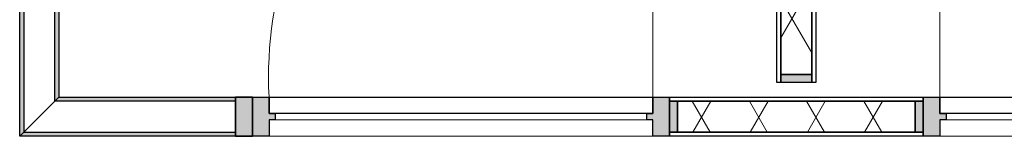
# Model space of a CAD drawing. Header units: millimetres. Extents: x 3625 to 90524, y -20577 to 42628.
# Tile 128 of 256: x 53025 to 55409, y 32113 to 32396. Entities that reach past the tile are written whole.
import ezdxf

# ---------------------------------------------------------------- set-up
doc = ezdxf.new("R2010")
doc.units = ezdxf.units.MM
doc.layers.add('A-GLAZ', color=6, linetype='Continuous', lineweight=18)
doc.layers.add('A-GLAZ-CWMG', color=3, linetype='Continuous', lineweight=18)

# ---------------------------------------------------------------- blocks, each defined once
blk = doc.blocks.new('22_KA_systeempanel_deur - staal-7815273-Plotview plafond vierde Verdieping - 1 op 100')
at = {"layer": 'A-GLAZ'}
h = blk.add_hatch(color=256, dxfattribs=at)
h.paths.add_polyline_path([(-504.8, 47.5), (-504.8, -47.5), (-464.8, -47.5), (-464.8, -7.5), (-449.8, -7.5), (-449.8, 7.5), (-464.8, 7.5), (-464.8, 47.5)], flags=0)
h.paths.add_polyline_path([(464.7, 47.5), (464.7, 7.5), (449.7, 7.5), (449.7, -7.5), (464.7, -7.5), (464.7, -47.5), (504.7, -47.5), (504.7, 47.5)], flags=0)
at = {"layer": 'A-GLAZ', "lineweight": 25}
for p, q in [((-504.8, 47.5), (-464.8, 47.5)), ((-504.8, -47.5), (-504.8, 47.5)), ((-464.8, 47.5), (-464.8, 7.5)), ((464.7, 47.5), (504.7, 47.5)), ((464.7, 7.5), (464.7, 47.5)), ((504.7, 47.5), (504.7, -47.5)), ((-464.8, 7.5), (-449.8, 7.5)), ((-449.8, 7.5), (-449.8, -7.5)), ((449.7, -7.5), (449.7, 7.5)), ((449.7, 7.5), (464.7, 7.5)), ((-449.8, -7.5), (-464.8, -7.5)), ((-464.8, -7.5), (-464.8, -47.5)), ((-464.8, -47.5), (-464.8, -7.5)), ((-464.8, -7.5), (464.7, -7.5)), ((464.7, -7.5), (449.7, -7.5)), ((464.7, -47.5), (464.7, -7.5)), ((464.7, -7.5), (464.7, -47.5)), ((-464.8, -47.5), (-504.8, -47.5)), ((464.7, -47.5), (-464.8, -47.5)), ((504.7, -47.5), (464.7, -47.5))]:
    blk.add_line(p, q, dxfattribs=at)
at = {"layer": 'A-GLAZ'}
for p, q in [((464.7, 47.5), (-464.8, 47.5)), ((449.7, 7.5), (-449.8, 7.5)), ((-464.8, -47.5), (-464.8, -1025))]:
    blk.add_line(p, q, dxfattribs=at)
blk.add_arc((-463.5, -95.5), 929.5, 269.9237, 2.9578, dxfattribs=at)
blk = doc.blocks.new('22_KA_systeempanel_deur - staal-7815274-Plotview plafond vierde Verdieping - 1 op 100')
at = {"layer": 'A-GLAZ'}
h = blk.add_hatch(color=256, dxfattribs=at)
h.paths.add_polyline_path([(-515, -47.5), (-475, -47.5), (-475, -7.5), (-460, -7.5), (-460, 7.5), (-475, 7.5), (-475, 47.5), (-515, 47.5)], flags=0)
h.paths.add_polyline_path([(475, -47.5), (515, -47.5), (515, 47.5), (475, 47.5), (475, 7.5), (460, 7.5), (460, -7.5), (475, -7.5)], flags=0)
for p, q in [((-475, 47.5), (-475, 1045.4)), ((-460, -7.5), (460, -7.5)), ((-475, -47.5), (475, -47.5))]:
    blk.add_line(p, q, dxfattribs=at)
at = {"layer": 'A-GLAZ', "lineweight": 25}
for p, q in [((-515, -47.5), (-515, 47.5)), ((-515, 47.5), (-475, 47.5)), ((-475, 47.5), (-475, 7.5)), ((-475, 47.5), (475, 47.5)), ((-475, 7.5), (-475, 47.5)), ((475, 7.5), (475, 47.5)), ((475, 47.5), (515, 47.5)), ((475, 47.5), (475, 7.5)), ((515, 47.5), (515, -47.5)), ((-475, 7.5), (-460, 7.5)), ((475, 7.5), (-475, 7.5)), ((-460, 7.5), (-460, -7.5)), ((460, -7.5), (460, 7.5)), ((460, 7.5), (475, 7.5)), ((-460, -7.5), (-475, -7.5)), ((-475, -7.5), (-475, -47.5)), ((475, -7.5), (460, -7.5)), ((475, -47.5), (475, -7.5)), ((-475, -47.5), (-515, -47.5)), ((515, -47.5), (475, -47.5))]:
    blk.add_line(p, q, dxfattribs=at)
at = {"layer": 'A-GLAZ'}
blk.add_arc((-473.8, 95.5), 950, 357.106, 90.0746, dxfattribs=at)
blk = doc.blocks.new('22_KA_systeempanel_interline_dubbelglas_horizontaal_hoek - paneel_boven-6696071-Plotview plafond vierde Verdieping - 1 op 100')
at = {"layer": 'A-GLAZ'}
for points in [[(-237.7, 47.5), (-237.7, 37.5), (275.2, 37.5), (285.2, 47.5)], [(-237.7, -37.5), (-237.7, -47.5), (190.2, -47.5), (200.2, -37.5)]]:
    blk.add_hatch(color=256, dxfattribs=at).paths.add_polyline_path(points, flags=0)
at = {"layer": 'A-GLAZ', "lineweight": 25}
for p, q in [((-237.7, 47.5), (285.2, 47.5)), ((-237.7, 37.5), (-237.7, 47.5)), ((275.2, 37.5), (-237.7, 37.5)), ((285.2, 47.5), (275.2, 37.5)), ((-237.7, -47.5), (-237.7, -37.5)), ((-237.7, -37.5), (200.2, -37.5)), ((190.2, -47.5), (-237.7, -47.5)), ((200.2, -37.5), (190.2, -47.5))]:
    blk.add_line(p, q, dxfattribs=at)
at = {"layer": 'A-GLAZ'}
blk.add_line((275.2, 37.5), (200.2, -37.5), dxfattribs=at)
blk = doc.blocks.new('22_KA_systeempanel_dicht - staal-V13-Plotview plafond vierde Verdieping - 1 op 100')
at = {"layer": 'A-GLAZ'}
h = blk.add_hatch(color=256, dxfattribs=at)
h.paths.add_polyline_path([(307.5, -37.5), (307.5, 37.5), (287.5, 37.5), (287.5, -37.5)], flags=0)
h.paths.add_polyline_path([(-287.5, -37.5), (-287.5, 37.5), (-307.5, 37.5), (-307.5, -37.5)], flags=0)
h = blk.add_hatch(dxfattribs=at)
h.set_pattern_fill('FP_205', color=256, style=0, pattern_type=2)
h.set_pattern_definition([(60, (-5460.79, -32160.9), (-103.92305, 60), []), (120, (-5460.79, -32160.9), (-103.92305, -60), [])])
h.paths.add_polyline_path([(287.5, -37.5), (287.5, 37.5), (-287.5, 37.5), (-287.5, -37.5)], flags=0)
at = {"layer": 'A-GLAZ', "lineweight": 25}
for p, q in [((-307.5, 47.5), (307.5, 47.5)), ((-307.5, 37.5), (-307.5, 47.5)), ((307.5, 37.5), (-307.5, 37.5)), ((-307.5, -37.5), (-307.5, 37.5)), ((-307.5, 37.5), (-287.5, 37.5)), ((-287.5, 37.5), (287.5, 37.5)), ((-287.5, -37.5), (-287.5, 37.5)), ((-287.5, 37.5), (-287.5, -37.5)), ((287.5, 37.5), (287.5, -37.5)), ((287.5, -37.5), (287.5, 37.5)), ((287.5, 37.5), (307.5, 37.5)), ((307.5, 47.5), (307.5, 37.5)), ((307.5, 37.5), (307.5, -37.5)), ((-307.5, -47.5), (-307.5, -37.5)), ((-307.5, -37.5), (307.5, -37.5)), ((-287.5, -37.5), (-307.5, -37.5)), ((307.5, -47.5), (-307.5, -47.5)), ((287.5, -37.5), (-287.5, -37.5)), ((307.5, -37.5), (287.5, -37.5)), ((307.5, -37.5), (307.5, -47.5))]:
    blk.add_line(p, q, dxfattribs=at)
blk = doc.blocks.new('Rectangular Mullion - 22_interline_95x41-6692044-Plotview plafond vierde Verdieping - 1 op 100')
at = {"layer": 'A-GLAZ-CWMG'}
blk.add_hatch(color=256, dxfattribs=at).paths.add_polyline_path([(20.5, -47.5), (-20.5, -47.5), (-20.5, 47.5), (20.5, 47.5)], flags=0)
at = {"layer": 'A-GLAZ-CWMG', "lineweight": 35}
for p, q in [((20.5, 47.5), (-20.5, 47.5)), ((-20.5, 47.5), (-20.5, -47.5)), ((20.5, -47.5), (20.5, 47.5)), ((-20.5, -47.5), (20.5, -47.5))]:
    blk.add_line(p, q, dxfattribs=at)
blk = doc.blocks.new('22_KA_systeempanel_interline_dubbelglas_horizontaal_hoek - paneel_boven-6697879-Plotview plafond vierde Verdieping - 1 op 100')
at = {"layer": 'A-GLAZ'}
for points in [[(200.1, 37.5), (190.2, 47.5), (-237.7, 47.5), (-237.7, 37.5), (-137.5, 37.5)], [(285.1, -47.5), (275.1, -37.5), (-237.7, -37.5), (-237.7, -47.5), (-137.5, -47.5)]]:
    blk.add_hatch(color=256, dxfattribs=at).paths.add_polyline_path(points, flags=0)
at = {"layer": 'A-GLAZ', "lineweight": 25}
for p, q in [((-237.7, 47.5), (190.2, 47.5)), ((-237.7, 37.5), (-237.7, 47.5)), ((200.1, 37.5), (-237.7, 37.5)), ((190.2, 47.5), (200.1, 37.5)), ((-237.7, -47.5), (-237.7, -37.5)), ((-237.7, -37.5), (275.1, -37.5)), ((285.1, -47.5), (-237.7, -47.5)), ((275.1, -37.5), (285.1, -47.5))]:
    blk.add_line(p, q, dxfattribs=at)
at = {"layer": 'A-GLAZ'}
blk.add_line((200.1, 37.5), (275.1, -37.5), dxfattribs=at)
blk = doc.blocks.new('22_KA_systeempanel_dicht - staal-7471202-Plotview plafond vierde Verdieping - 1 op 100')
at = {"layer": 'A-GLAZ'}
h = blk.add_hatch(color=256, dxfattribs=at)
h.paths.add_polyline_path([(875.4, -37.5), (875.4, 37.5), (855.4, 37.5), (855.4, -37.5)], flags=0)
h.paths.add_polyline_path([(-855.4, -37.5), (-855.4, 37.5), (-875.4, 37.5), (-875.4, -37.5)], flags=0)
h = blk.add_hatch(dxfattribs=at)
h.set_pattern_fill('FP_207', color=256, style=0, pattern_type=2)
h.set_pattern_definition([(150, (57841.28, -30183.26), (-60, -103.92305), []), (210, (57841.28, -30183.26), (60, -103.92305), [])])
h.paths.add_polyline_path([(855.4, 37.5), (-855.4, 37.5), (-855.4, -37.5), (855.4, -37.5)], flags=0)
at = {"layer": 'A-GLAZ', "lineweight": 25}
for p, q in [((-875.4, 47.5), (875.4, 47.5)), ((-875.4, 37.5), (-875.4, 47.5)), ((875.4, 37.5), (-875.4, 37.5)), ((-875.4, -37.5), (-875.4, 37.5)), ((-875.4, 37.5), (-855.4, 37.5)), ((-855.4, 37.5), (855.4, 37.5)), ((-855.4, -37.5), (-855.4, 37.5)), ((-855.4, 37.5), (-855.4, -37.5)), ((855.4, 37.5), (855.4, -37.5)), ((855.4, -37.5), (855.4, 37.5)), ((855.4, 37.5), (875.4, 37.5)), ((875.4, 47.5), (875.4, 37.5)), ((875.4, 37.5), (875.4, -37.5)), ((-875.4, -47.5), (-875.4, -37.5)), ((-875.4, -37.5), (875.4, -37.5)), ((-855.4, -37.5), (-875.4, -37.5)), ((875.4, -47.5), (-875.4, -47.5)), ((855.4, -37.5), (-855.4, -37.5)), ((875.4, -37.5), (855.4, -37.5)), ((875.4, -37.5), (875.4, -47.5))]:
    blk.add_line(p, q, dxfattribs=at)

msp = doc.modelspace()

# ---------------------------------------------------------------- block references
at = {"layer": 'A-GLAZ'}
for name, p, rotation in [('22_KA_systeempanel_dicht - staal-7471202-Plotview plafond vierde Verdieping - 1 op 100', (54905.7, 33118.8), 269.9999999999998), ('22_KA_systeempanel_deur - staal-7815273-Plotview plafond vierde Verdieping - 1 op 100', (54093.5, 32160.9), 180), ('22_KA_systeempanel_interline_dubbelglas_horizontaal_hoek - paneel_boven-6697879-Plotview plafond vierde Verdieping - 1 op 100', (53072.4, 32398.6), 269.9999999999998), ('22_KA_systeempanel_interline_dubbelglas_horizontaal_hoek - paneel_boven-6696071-Plotview plafond vierde Verdieping - 1 op 100', (53310.1, 32160.9), 180)]:
    msp.add_blockref(name, p, dxfattribs=dict(at, rotation=rotation))
for name, p in [('22_KA_systeempanel_deur - staal-7815274-Plotview plafond vierde Verdieping - 1 op 100', (55728.2, 32160.9)), ('22_KA_systeempanel_dicht - staal-V13-Plotview plafond vierde Verdieping - 1 op 100', (54905.7, 32160.9))]:
    msp.add_blockref(name, p, dxfattribs=at)
at = {"layer": 'A-GLAZ-CWMG', "extrusion": (0, 0, -1), "rotation": 180}
msp.add_blockref('Rectangular Mullion - 22_interline_95x41-6692044-Plotview plafond vierde Verdieping - 1 op 100', (-53568.2, 32160.9), dxfattribs=at)

doc.saveas('drawing.dxf')
